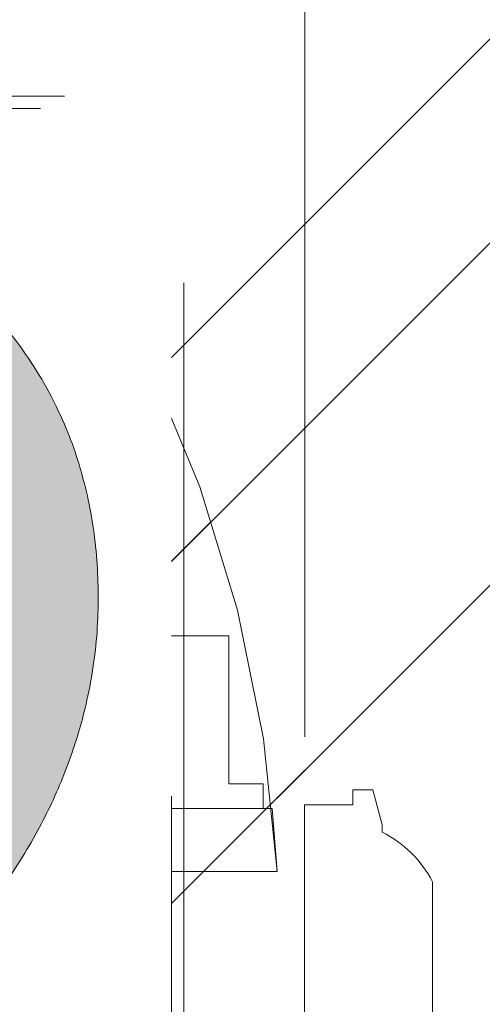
# Model space of a CAD drawing. Header units: inches. Extents: x -471 to -284, y -222 to 20.
# Tile 14 of 54: x -393.654 to -392.901, y 10.427 to 12.03. Entities that reach past the tile are written whole.
import ezdxf

# ---------------------------------------------------------------- set-up
doc = ezdxf.new("R2010")
doc.units = ezdxf.units.IN
doc.header["$LTSCALE"] = 32
doc.header["$MEASUREMENT"] = 0
doc.linetypes.add('Dash Style-1', pattern=[0.083328, 0.041656, -0.041672])
for name, color, linetype, lineweight in [('Black', 7, 'Continuous', 18), ('DashLine', 7, 'Dash Style-1', 13), ('DashLineFill', 7, 'Dash Style-1', 13), ('Drawing', 7, 'Continuous', 18), ('Metal-DeskStructure', 7, 'Continuous', 13), ('None', 7, 'Continuous', 18), ('SolidLine', 7, 'Continuous', 15), ('Wood_1-H', 7, 'Continuous', 13)]:
    doc.layers.add(name, color=color, linetype=linetype, lineweight=lineweight)
pattern_1 = [(45, (0, 0), (-1.61301565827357, 1.935715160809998), []), (45, (-1.0608, 1.0608), (-0.4723460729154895, 0.4167612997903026), [])]

# ---------------------------------------------------------------- blocks, each defined once
blk = doc.blocks.new('1BRPFY-Leg_Plate (2D)')
at = {"layer": 'DashLineFill', "linetype": 'Continuous', "lineweight": 13}
h = blk.add_hatch(dxfattribs=at)
h.set_pattern_fill('Steel', color=253, style=0, pattern_type=2)
h.set_pattern_definition(pattern_1)
edge = h.paths.add_edge_path()
edge.add_arc((-1.704724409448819, -1.704724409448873), 0.125984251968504, 179.9999999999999, 269.9999999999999)
edge.add_line((-1.704724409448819, -1.830708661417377), (1.704724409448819, -1.830708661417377))
edge.add_arc((1.704724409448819, -1.704724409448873), 0.125984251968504, 270.0000000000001, 360.0000000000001)
edge.add_line((1.830708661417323, -1.704724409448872), (1.830708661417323, 1.704724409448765))
edge.add_arc((1.704724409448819, 1.704724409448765), 0.1259842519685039, 0, 90)
edge.add_line((1.704724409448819, 1.830708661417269), (-1.704724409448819, 1.830708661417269))
edge.add_arc((-1.704724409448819, 1.704724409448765), 0.1259842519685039, 90, 180)
edge.add_line((-1.830708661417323, 1.704724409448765), (-1.830708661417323, -1.704724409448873))
at = {"layer": 'DashLineFill', "flags": 128}
blk.add_lwpolyline([(-1.830708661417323, -1.704724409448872, 0.414213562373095), (-1.704724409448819, -1.830708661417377), (1.704724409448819, -1.830708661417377, 0.414213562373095), (1.830708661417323, -1.704724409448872), (1.830708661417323, 1.704724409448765, 0.414213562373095), (1.704724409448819, 1.830708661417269), (-1.704724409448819, 1.830708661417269, 0.414213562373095), (-1.830708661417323, 1.704724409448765)], format="xyb", close=True, dxfattribs=at)
blk = doc.blocks.new('1BRPX8-Util_Bkt_Lg-F (2D)')
at = {"layer": 'DashLineFill', "linetype": 'Continuous', "lineweight": 13}
h = blk.add_hatch(dxfattribs=at)
h.set_pattern_fill('Steel', color=253, style=0, pattern_type=2)
h.set_pattern_definition(pattern_1)
edge = h.paths.add_edge_path()
edge.add_line((-4.468503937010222, 7.405511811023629), (-3.129921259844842, 7.405511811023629))
edge.add_line((-3.129921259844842, 7.405511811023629), (-3.129921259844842, -2.011811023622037))
edge.add_line((-3.129921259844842, -2.011811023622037), (-4.468503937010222, -2.011811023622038))
edge.add_line((-4.468503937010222, -2.011811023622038), (-4.468503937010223, -2.145669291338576))
edge.add_line((-4.468503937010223, -2.145669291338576), (-2.421259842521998, -2.145669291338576))
edge.add_line((-2.421259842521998, -2.145669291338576), (-2.421259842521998, -2.523622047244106))
edge.add_arc((-2.303149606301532, -2.523622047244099), 0.1181102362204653, 180.0000000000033, 270.0000000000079)
edge.add_line((-2.303149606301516, -2.641732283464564), (2.303149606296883, -2.641732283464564))
edge.add_arc((2.303149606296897, -2.523622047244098), 0.1181102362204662, 269.9999999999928, 359.9999999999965)
edge.add_line((2.421259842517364, -2.523622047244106), (2.421259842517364, -2.145669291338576))
edge.add_line((2.421259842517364, -2.145669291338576), (4.46850393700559, -2.145669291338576))
edge.add_line((4.46850393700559, -2.145669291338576), (4.46850393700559, -2.011811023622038))
edge.add_line((4.46850393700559, -2.011811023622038), (3.129921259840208, -2.011811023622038))
edge.add_line((3.129921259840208, -2.011811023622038), (3.129921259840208, 7.405511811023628))
edge.add_line((3.129921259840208, 7.405511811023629), (4.46850393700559, 7.405511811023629))
edge.add_line((4.46850393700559, 7.405511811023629), (4.46850393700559, 7.539370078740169))
edge.add_line((4.46850393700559, 7.539370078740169), (2.421259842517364, 7.539370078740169))
edge.add_line((2.421259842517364, 7.539370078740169), (2.421259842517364, 7.917322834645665))
edge.add_arc((2.30314960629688, 7.917322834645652), 0.1181102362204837, 6.452788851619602e-12, 89.99999999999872)
edge.add_line((2.303149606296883, 8.035433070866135), (-2.303149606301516, 8.035433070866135))
edge.add_arc((-2.303149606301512, 7.91732283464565), 0.1181102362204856, 90.00000000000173, 179.9999999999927)
edge.add_line((-2.421259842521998, 7.917322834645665), (-2.421259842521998, 7.539370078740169))
edge.add_line((-2.421259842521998, 7.539370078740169), (-4.468503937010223, 7.539370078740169))
edge.add_line((-4.468503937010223, 7.539370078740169), (-4.468503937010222, 7.405511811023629))
blk = doc.blocks.new('Slate-LegBrace (2D)')
at = {"layer": 'DashLineFill', "linetype": 'Continuous', "lineweight": 13}
h = blk.add_hatch(dxfattribs=at)
h.set_pattern_fill('Steel', color=253, style=0, pattern_type=2)
h.set_pattern_definition(pattern_1)
edge = h.paths.add_edge_path()
edge.add_line((-2.199587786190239, 0.1351515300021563), (-1.374775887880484, 0.1351515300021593))
edge.add_arc((3.636636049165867e-15, 0.01355418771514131), 1.380142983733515, 5.054592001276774, 174.9454079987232, ccw=False)
edge.add_line((1.374775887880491, 0.1351515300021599), (2.199718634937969, 0.1351515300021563))
edge.add_arc((6.542437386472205e-05, 0.01705725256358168), 2.202821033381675, 3.07312710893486, 176.9268728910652)
h = blk.add_hatch(dxfattribs=at)
h.set_pattern_fill('Steel', color=253, style=0, pattern_type=2)
h.set_pattern_definition(pattern_1)
edge = h.paths.add_edge_path()
edge.add_line((-2.191696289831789, 0.2375138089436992), (-1.463739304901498, 0.2375137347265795))
edge.add_arc((6.542437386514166e-05, 0.017041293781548), 1.480314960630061, 8.565281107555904, 171.4347188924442, ccw=False)
edge.add_line((1.463870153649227, 0.2375137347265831), (2.191827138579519, 0.2375138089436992))
edge.add_line((2.191827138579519, 0.2375138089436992), (2.19971863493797, 0.1351515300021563))
edge.add_line((2.19971863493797, 0.1351515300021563), (1.374775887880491, 0.1351515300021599))
edge.add_arc((3.356894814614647e-15, 0.01355418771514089), 1.380142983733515, 5.054592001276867, 174.9454079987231)
edge.add_line((-1.374775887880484, 0.1351515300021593), (-2.19958778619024, 0.1351515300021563))
edge.add_line((-2.19958778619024, 0.1351515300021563), (-2.191696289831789, 0.2375138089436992))
h = blk.add_hatch(dxfattribs=at)
h.set_pattern_fill('Steel', color=253, style=0, pattern_type=2)
h.set_pattern_definition(pattern_1)
h.paths.add_polyline_path([(1.738774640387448, 0.9363963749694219), (1.7304820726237, 0.9368037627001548), (1.722269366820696, 0.9380220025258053), (1.714215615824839, 0.940039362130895), (1.706398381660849, 0.9428364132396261), (1.698892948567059, 0.9463862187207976), (1.691771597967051, 0.9506545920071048), (1.685102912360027, 0.9556004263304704), (1.678951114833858, 0.9611760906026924), (1.673375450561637, 0.9673278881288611), (1.668429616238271, 0.9739965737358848), (1.664161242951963, 0.9811179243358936), (1.660611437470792, 0.9886233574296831), (1.657814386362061, 0.9964405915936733), (1.655797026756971, 1.00449434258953), (1.654578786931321, 1.012707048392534), (1.654171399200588, 1.020999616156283), (1.654578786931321, 1.029292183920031), (1.655797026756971, 1.037504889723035), (1.657814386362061, 1.045558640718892), (1.660611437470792, 1.053375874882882), (1.664161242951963, 1.060881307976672), (1.668429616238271, 1.06800265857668), (1.673375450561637, 1.074671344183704), (1.678951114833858, 1.080823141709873), (1.685102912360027, 1.086398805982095), (1.691771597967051, 1.09134464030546), (1.698892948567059, 1.095613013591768), (1.706398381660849, 1.099162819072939), (1.714215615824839, 1.10195987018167), (1.722269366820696, 1.10397722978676), (1.7304820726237, 1.10519546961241), (1.738774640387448, 1.105602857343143), (1.747067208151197, 1.10519546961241), (1.755279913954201, 1.10397722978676), (1.763333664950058, 1.10195987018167), (1.771150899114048, 1.099162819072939), (1.778656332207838, 1.095613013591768), (1.785777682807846, 1.09134464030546), (1.79244636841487, 1.086398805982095), (1.798598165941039, 1.080823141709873), (1.804173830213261, 1.074671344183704), (1.809119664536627, 1.06800265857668), (1.813388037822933, 1.060881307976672), (1.816937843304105, 1.053375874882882), (1.819734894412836, 1.045558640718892), (1.821752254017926, 1.037504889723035), (1.822970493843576, 1.029292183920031), (1.823377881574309, 1.020999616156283), (1.822970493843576, 1.012707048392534), (1.821752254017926, 1.00449434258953), (1.819734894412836, 0.9964405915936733), (1.816937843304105, 0.9886233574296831), (1.813388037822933, 0.9811179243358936), (1.809119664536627, 0.9739965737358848), (1.804173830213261, 0.9673278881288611), (1.798598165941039, 0.9611760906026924), (1.79244636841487, 0.9556004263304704), (1.785777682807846, 0.9506545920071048), (1.778656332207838, 0.9463862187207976), (1.771150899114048, 0.9428364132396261), (1.763333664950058, 0.940039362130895), (1.755279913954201, 0.9380220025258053), (1.747067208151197, 0.9368037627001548)])
h = blk.add_hatch(dxfattribs=at)
h.set_pattern_fill('Steel', color=253, style=0, pattern_type=2)
h.set_pattern_definition(pattern_1)
h.paths.add_polyline_path([(1.477721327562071, -0.2676096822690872), (1.477721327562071, -0.2375137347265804), (1.672015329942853, -0.2375137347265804), (1.672015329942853, -0.02575645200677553), (1.675765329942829, -0.02575645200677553), (1.675765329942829, 0.7034311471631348), (1.734820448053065, 0.762486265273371), (1.929210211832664, 0.762486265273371), (1.988265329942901, 0.7034311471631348), (1.988265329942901, -0.02575645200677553), (1.992015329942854, -0.02575645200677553), (1.992015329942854, -0.2375137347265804), (2.186309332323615, -0.2375137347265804), (2.186309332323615, -0.2676096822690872)])
h = blk.add_hatch(dxfattribs=at)
h.set_pattern_fill('Steel', color=253, style=0, pattern_type=2)
h.set_pattern_definition(pattern_1)
h.paths.add_polyline_path([(1.486912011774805, 0.237513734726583), (1.486912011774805, 0.2775137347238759), (1.542840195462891, 0.277513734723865), (1.542840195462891, 0.5187637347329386), (2.12119046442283, 0.5187637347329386), (2.12119046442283, 0.2775137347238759), (2.177118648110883, 0.2775137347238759), (2.177118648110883, 0.237513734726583)])
at = {"layer": 'DashLineFill', "flags": 128}
for points in [[(-2.199587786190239, 0.1351515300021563), (-1.374775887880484, 0.1351515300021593, -0.9154551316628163), (1.374775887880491, 0.1351515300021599), (2.199718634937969, 0.1351515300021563, 0.9477524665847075)], [(-2.191696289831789, 0.2375138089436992), (-1.463739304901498, 0.2375137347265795, -0.8606629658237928), (1.463870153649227, 0.2375137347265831), (2.191827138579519, 0.2375138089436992), (2.19971863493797, 0.1351515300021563), (1.374775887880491, 0.1351515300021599, 0.9154551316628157), (-1.374775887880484, 0.1351515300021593), (-2.19958778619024, 0.1351515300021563)]]:
    blk.add_lwpolyline(points, format="xyb", close=True, dxfattribs=at)
for points in [[(1.738774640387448, 0.9363963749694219), (1.7304820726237, 0.9368037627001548), (1.722269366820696, 0.9380220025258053), (1.714215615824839, 0.940039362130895), (1.706398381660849, 0.9428364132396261), (1.698892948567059, 0.9463862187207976), (1.691771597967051, 0.9506545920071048), (1.685102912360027, 0.9556004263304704), (1.678951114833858, 0.9611760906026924), (1.673375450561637, 0.9673278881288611), (1.668429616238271, 0.9739965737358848), (1.664161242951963, 0.9811179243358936), (1.660611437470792, 0.9886233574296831), (1.657814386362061, 0.9964405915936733), (1.655797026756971, 1.00449434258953), (1.654578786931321, 1.012707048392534), (1.654171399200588, 1.020999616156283), (1.654578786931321, 1.029292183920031), (1.655797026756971, 1.037504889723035), (1.657814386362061, 1.045558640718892), (1.660611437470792, 1.053375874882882), (1.664161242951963, 1.060881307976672), (1.668429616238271, 1.06800265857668), (1.673375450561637, 1.074671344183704), (1.678951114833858, 1.080823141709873), (1.685102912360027, 1.086398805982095), (1.691771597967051, 1.09134464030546), (1.698892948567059, 1.095613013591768), (1.706398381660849, 1.099162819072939), (1.714215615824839, 1.10195987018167), (1.722269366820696, 1.10397722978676), (1.7304820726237, 1.10519546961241), (1.738774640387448, 1.105602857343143), (1.747067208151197, 1.10519546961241), (1.755279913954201, 1.10397722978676), (1.763333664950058, 1.10195987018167), (1.771150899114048, 1.099162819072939), (1.778656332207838, 1.095613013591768), (1.785777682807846, 1.09134464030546), (1.79244636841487, 1.086398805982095), (1.798598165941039, 1.080823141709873), (1.804173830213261, 1.074671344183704), (1.809119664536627, 1.06800265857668), (1.813388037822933, 1.060881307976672), (1.816937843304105, 1.053375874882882), (1.819734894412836, 1.045558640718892), (1.821752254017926, 1.037504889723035), (1.822970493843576, 1.029292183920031), (1.823377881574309, 1.020999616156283), (1.822970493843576, 1.012707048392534), (1.821752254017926, 1.00449434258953), (1.819734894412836, 0.9964405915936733), (1.816937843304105, 0.9886233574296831), (1.813388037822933, 0.9811179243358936), (1.809119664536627, 0.9739965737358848), (1.804173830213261, 0.9673278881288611), (1.798598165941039, 0.9611760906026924), (1.79244636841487, 0.9556004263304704), (1.785777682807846, 0.9506545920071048), (1.778656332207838, 0.9463862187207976), (1.771150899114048, 0.9428364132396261), (1.763333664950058, 0.940039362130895), (1.755279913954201, 0.9380220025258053), (1.747067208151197, 0.9368037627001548)], [(1.477721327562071, -0.2676096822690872), (1.477721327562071, -0.2375137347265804), (1.672015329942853, -0.2375137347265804), (1.672015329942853, -0.02575645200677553), (1.675765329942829, -0.02575645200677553), (1.675765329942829, 0.7034311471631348), (1.734820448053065, 0.762486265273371), (1.929210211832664, 0.762486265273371), (1.988265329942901, 0.7034311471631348), (1.988265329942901, -0.02575645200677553), (1.992015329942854, -0.02575645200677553), (1.992015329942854, -0.2375137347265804), (2.186309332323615, -0.2375137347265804), (2.186309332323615, -0.2676096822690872)], [(1.486912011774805, 0.237513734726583), (1.486912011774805, 0.2775137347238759), (1.542840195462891, 0.277513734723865), (1.542840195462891, 0.5187637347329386), (2.12119046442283, 0.5187637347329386), (2.12119046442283, 0.2775137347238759), (2.177118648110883, 0.2775137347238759), (2.177118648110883, 0.237513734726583)]]:
    blk.add_lwpolyline(points, close=True, dxfattribs=at)
blk = doc.blocks.new('Group-56')
at = {"layer": 'Wood_1-H', "color": 7}
for name in ['1BRPX8-Util_Bkt_Lg-F (2D)', 'Slate-LegBrace (2D)', '1BRPFY-Leg_Plate (2D)']:
    blk.add_blockref(name, (9.05511811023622, -8.30708661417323), dxfattribs=at)
blk = doc.blocks.new('Group-59')
at = {"layer": 'DashLineFill', "linetype": 'Continuous', "lineweight": 13}
h = blk.add_hatch(dxfattribs=at)
h.set_pattern_fill('Steel', color=253, style=0, pattern_type=2)
h.set_pattern_definition(pattern_1)
h.paths.add_polyline_path([(-2.066929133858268, 1.397637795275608), (2.066929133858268, 1.397637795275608), (2.066929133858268, 0.1377952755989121), (2.106299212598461, 0.1377952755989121), (2.106299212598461, -0.1377952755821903), (2.066929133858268, -0.1377952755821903), (2.066929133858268, -5.275590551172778), (2.106299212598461, -5.275590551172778), (2.106299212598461, -5.55118110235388), (2.066929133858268, -5.55118110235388), (2.066929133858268, -5.82677165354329), (-2.066929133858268, -5.82677165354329), (-2.066929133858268, -5.55118110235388), (-2.106299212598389, -5.55118110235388), (-2.106299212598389, -5.275590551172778), (-2.066929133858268, -5.275590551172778), (-2.066929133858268, -0.1377952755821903), (-2.106299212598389, -0.1377952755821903), (-2.106299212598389, 0.1377952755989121), (-2.066929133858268, 0.1377952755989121)])
at = {"layer": 'DashLineFill', "flags": 128}
blk.add_lwpolyline([(-2.066929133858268, 1.397637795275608), (2.066929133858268, 1.397637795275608), (2.066929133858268, 0.1377952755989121), (2.106299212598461, 0.1377952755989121), (2.106299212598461, -0.1377952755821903), (2.066929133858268, -0.1377952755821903), (2.066929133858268, -5.275590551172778), (2.106299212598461, -5.275590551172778), (2.106299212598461, -5.55118110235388), (2.066929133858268, -5.55118110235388), (2.066929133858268, -5.82677165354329), (-2.066929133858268, -5.82677165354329), (-2.066929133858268, -5.55118110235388), (-2.106299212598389, -5.55118110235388), (-2.106299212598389, -5.275590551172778), (-2.066929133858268, -5.275590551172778), (-2.066929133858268, -0.1377952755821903), (-2.106299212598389, -0.1377952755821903), (-2.106299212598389, 0.1377952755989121), (-2.066929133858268, 0.1377952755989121)], close=True, dxfattribs=at)
blk = doc.blocks.new('TL14_upper_leg (2D)')
at = {"layer": 'SolidLine', "flags": 128}
blk.add_lwpolyline([(2.322834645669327, 0.2436987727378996), (2.401574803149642, 0.2436987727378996), (2.401574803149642, 0.2677219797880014), (2.434055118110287, 0.2677219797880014), (2.4493110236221, 0.2107861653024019), (2.4493110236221, 0.1992105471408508, -0.1579749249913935), (2.531479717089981, 0.1180761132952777), (2.531479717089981, -0.1180652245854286, -0.1560270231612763), (2.4493110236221, -0.1991401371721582), (2.4493110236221, -0.2107752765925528), (2.434055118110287, -0.2677110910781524), (2.401574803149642, -0.2677110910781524), (2.401574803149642, -0.2436878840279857), (2.322834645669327, -0.2436878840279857)], format="xyb", close=True, dxfattribs=at)
at = {"layer": 'DashLine', "color": 7}
blk.add_blockref('Group-59', (0, 0), dxfattribs=at)
blk = doc.blocks.new('1BRPT9-Bracket (2D)')
at = {"layer": 'DashLineFill', "linetype": 'Continuous', "lineweight": 13}
h = blk.add_hatch(dxfattribs=at)
h.set_pattern_fill('Steel', color=253, style=0, pattern_type=2)
h.set_pattern_definition(pattern_1)
edge = h.paths.add_edge_path()
edge.add_arc((1.677931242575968, -8.488188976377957), 0.2519685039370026, 269.999999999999, 360.0000000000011)
edge.add_line((1.929899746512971, -8.488188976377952), (1.929899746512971, -7.480314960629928))
edge.add_line((1.929899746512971, -7.480314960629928), (2.323600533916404, -7.480314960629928))
edge.add_line((2.323600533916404, -7.480314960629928), (2.323600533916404, 7.461135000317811))
edge.add_line((2.323600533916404, 7.461135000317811), (1.929899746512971, 7.480314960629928))
edge.add_line((1.929899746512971, 7.480314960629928), (1.929899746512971, 8.488188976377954))
edge.add_arc((1.677931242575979, 8.488188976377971), 0.2519685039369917, 359.999999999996, 450.0000000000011)
edge.add_line((1.677931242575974, 8.740157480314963), (-2.32206875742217, 8.740157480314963))
edge.add_line((-2.32206875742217, 8.740157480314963), (-2.32206875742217, -8.74015748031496))
edge.add_line((-2.32206875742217, -8.74015748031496), (1.677931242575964, -8.74015748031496))
at = {"layer": 'DashLineFill'}
blk.add_line((2.126750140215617, 7.461135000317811), (2.126750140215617, -7.480314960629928), dxfattribs=at)
at = {"layer": 'DashLineFill', "flags": 128}
blk.add_lwpolyline([(1.677931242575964, -8.74015748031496, 0.4142135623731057), (1.929899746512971, -8.488188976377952), (1.929899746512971, -7.480314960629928), (2.323600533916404, -7.480314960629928), (2.323600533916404, 7.461135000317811), (1.929899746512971, 7.480314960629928), (1.929899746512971, 8.488188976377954, 0.4142135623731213), (1.677931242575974, 8.740157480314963), (-2.32206875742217, 8.740157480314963), (-2.32206875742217, -8.74015748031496)], format="xyb", close=True, dxfattribs=at)
blk = doc.blocks.new('Group-81')
at = {"layer": 'Metal-DeskStructure', "linetype": 'Continuous', "lineweight": 0, "true_color": 0xff0000}
blk.add_hatch(color=1, dxfattribs=at).paths.add_polyline_path([(1.987219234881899, -0.9301181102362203), (1.987219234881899, -1.274606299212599), (0.4025735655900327, -1.274606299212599), (0.4023214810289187, -1.244883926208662), (0.4031795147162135, -1.21546436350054), (0.4051476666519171, -1.186347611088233), (0.4082259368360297, -1.15753366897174), (0.4124143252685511, -1.129022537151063), (0.4177128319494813, -1.1008142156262), (0.4241214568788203, -1.072908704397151), (0.4316402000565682, -1.045306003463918), (0.4455088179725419, -1.000302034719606), (0.4612781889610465, -0.9557186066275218), (0.4789483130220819, -0.9115557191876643), (0.4985191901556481, -0.8678133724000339), (0.5199908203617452, -0.8244915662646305), (0.543363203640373, -0.7815903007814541), (0.5686363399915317, -0.7391095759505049), (0.5958102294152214, -0.6970493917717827), (0.6262305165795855, -0.6545855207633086), (0.6612428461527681, -0.6108937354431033), (0.7008472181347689, -0.5659740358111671), (0.7450436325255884, -0.5198264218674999), (0.793832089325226, -0.4724508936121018), (0.847212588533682, -0.4238474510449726), (0.9051851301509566, -0.3740160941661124), (0.9677497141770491, -0.3229568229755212), (1.064241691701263, -0.2345473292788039), (1.152407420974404, -0.1517895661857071), (1.232246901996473, -0.07468353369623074), (1.303760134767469, -0.003229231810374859), (1.366947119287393, 0.06257333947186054), (1.421807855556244, 0.1227241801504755), (1.468342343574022, 0.1772232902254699), (1.506550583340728, 0.2260706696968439), (1.538467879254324, 0.2720417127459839), (1.566129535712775, 0.3179118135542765), (1.589535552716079, 0.3636809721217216), (1.608685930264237, 0.4093491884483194), (1.623580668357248, 0.4549164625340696), (1.634219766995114, 0.5003827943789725), (1.640603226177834, 0.5457481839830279), (1.642731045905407, 0.5910126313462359), (1.640973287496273, 0.6332243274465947), (1.635700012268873, 0.6737371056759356), (1.626911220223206, 0.7125509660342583), (1.614606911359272, 0.7496659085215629), (1.598787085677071, 0.7850819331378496), (1.579451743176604, 0.8187990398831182), (1.556600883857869, 0.8508172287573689), (1.530234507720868, 0.8811364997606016), (1.501059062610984, 0.9087644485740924), (1.469780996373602, 0.9327086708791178), (1.436400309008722, 0.9529691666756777), (1.400917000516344, 0.9695459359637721), (1.363331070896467, 0.9824389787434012), (1.323642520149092, 0.991648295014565), (1.281851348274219, 0.9971738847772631), (1.237957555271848, 0.9990157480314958), (1.191254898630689, 0.9970140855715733), (1.146957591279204, 0.9910090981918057), (1.105065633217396, 0.981000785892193), (1.065579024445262, 0.9669891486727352), (1.028497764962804, 0.9489741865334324), (0.993821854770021, 0.9269558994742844), (0.9615512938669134, 0.9009342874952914), (0.9316860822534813, 0.8709093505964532), (0.9047981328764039, 0.837352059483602), (0.8814593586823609, 0.8007333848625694), (0.8616697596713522, 0.7610533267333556), (0.8454293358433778, 0.7183118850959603), (0.8327380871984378, 0.6725090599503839), (0.8235960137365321, 0.6236448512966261), (0.8180031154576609, 0.571719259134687), (0.8159593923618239, 0.5167322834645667), (0.4714712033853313, 0.5856299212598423), (0.4819337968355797, 0.6671096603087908), (0.4977117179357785, 0.7436104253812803), (0.5188049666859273, 0.8151322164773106), (0.5452135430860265, 0.8816750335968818), (0.5769374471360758, 0.943238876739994), (0.6139766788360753, 0.9998237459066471), (0.656331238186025, 1.051429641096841), (0.7040011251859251, 1.098056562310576), (0.7564817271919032, 1.139435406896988), (0.8132684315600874, 1.175297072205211), (0.874361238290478, 1.205641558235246), (0.9397601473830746, 1.230468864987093), (1.009465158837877, 1.249778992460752), (1.083476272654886, 1.263571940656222), (1.161793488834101, 1.271847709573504), (1.244416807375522, 1.274606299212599), (1.328024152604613, 1.271486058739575), (1.407140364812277, 1.262125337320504), (1.481765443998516, 1.246524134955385), (1.551899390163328, 1.22468245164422), (1.617542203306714, 1.196600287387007), (1.678693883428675, 1.162277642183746), (1.735354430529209, 1.121714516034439), (1.787523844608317, 1.074910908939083), (1.834327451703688, 1.023481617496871), (1.874890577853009, 0.9690414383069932), (1.909213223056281, 0.9115903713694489), (1.937295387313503, 0.8511284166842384), (1.959137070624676, 0.7876555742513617), (1.9747382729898, 0.7211718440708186), (1.984098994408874, 0.6516772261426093), (1.987219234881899, 0.5791717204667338), (1.986294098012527, 0.5418296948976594), (1.983518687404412, 0.5046222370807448), (1.978893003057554, 0.4675493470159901), (1.972417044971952, 0.4306110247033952), (1.964090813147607, 0.3938072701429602), (1.953914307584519, 0.357138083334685), (1.941887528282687, 0.3206034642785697), (1.928010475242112, 0.2842034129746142), (1.911980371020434, 0.2476351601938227), (1.893494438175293, 0.2105959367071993), (1.87255267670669, 0.173085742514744), (1.849155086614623, 0.1351045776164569), (1.823301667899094, 0.09665244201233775), (1.794992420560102, 0.05772933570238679), (1.764227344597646, 0.0183352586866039), (1.731006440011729, -0.02152978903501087), (1.694017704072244, -0.06341332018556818), (1.651949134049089, -0.1088628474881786), (1.604800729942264, -0.1578783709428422), (1.552572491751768, -0.210459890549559), (1.495264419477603, -0.2666074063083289), (1.432876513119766, -0.3263209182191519), (1.365408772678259, -0.3896004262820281), (1.292861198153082, -0.4564459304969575), (1.229909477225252, -0.5112058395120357), (1.173467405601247, -0.5613736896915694), (1.123534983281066, -0.6069494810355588), (1.080112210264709, -0.6479332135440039), (1.043199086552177, -0.6843248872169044), (1.012795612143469, -0.7161245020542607), (0.9889017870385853, -0.7433320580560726), (0.9715176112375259, -0.76594755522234), (0.9576994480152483, -0.7862922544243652), (0.9445036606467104, -0.8066874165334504), (0.9319302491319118, -0.8271330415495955), (0.9199792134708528, -0.8476291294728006), (0.9086505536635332, -0.8681756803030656), (0.8979442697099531, -0.8887726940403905), (0.8878603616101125, -0.9094201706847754), (0.8783988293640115, -0.9301181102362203)])
at = {"layer": 'Metal-DeskStructure', "color": 7}
blk.add_open_spline([(1.987219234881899, -0.9301181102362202), (1.987219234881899, -1.102362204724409), (1.987219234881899, -1.274606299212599), (1.194896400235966, -1.274606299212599), (0.4025735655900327, -1.274606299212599), (0.399344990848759, -1.155111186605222), (0.4316402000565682, -1.045306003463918), (0.4833131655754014, -0.8644490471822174), (0.7083072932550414, -0.529649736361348), (0.9677497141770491, -0.3229568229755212), (1.370370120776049, 0.04198461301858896), (1.642731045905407, 0.4101567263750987), (1.642731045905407, 0.7632572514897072), (1.417737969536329, 0.9990157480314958), (1.04633623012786, 0.9990157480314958), (0.8170359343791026, 0.7428029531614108), (0.8159593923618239, 0.5167322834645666), (0.6437152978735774, 0.5511811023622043), (0.4714712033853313, 0.5856299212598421), (0.502690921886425, 0.9215068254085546), (0.9053113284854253, 1.274606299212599), (1.587828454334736, 1.274606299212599), (1.987219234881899, 0.8752155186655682), (1.987219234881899, 0.4295344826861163), (1.868801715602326, 0.138872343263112), (1.593211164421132, -0.1819319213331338), (1.292861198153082, -0.4564459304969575), (1.028035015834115, -0.6846696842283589), (0.915000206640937, -0.8472254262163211), (0.8783988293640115, -0.9301181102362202), (1.432809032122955, -0.9301181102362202), (1.987219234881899, -0.9301181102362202)], degree=2, knots=[0, 0, 0, 0.0212862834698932, 0.0212862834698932, 0.1192031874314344, 0.1192031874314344, 0.1339760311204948, 0.1339760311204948, 0.1582533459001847, 0.1825306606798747, 0.1825306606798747, 0.2223012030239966, 0.2620717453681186, 0.2999486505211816, 0.3378255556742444, 0.3781971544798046, 0.4185687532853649, 0.4185687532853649, 0.4499368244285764, 0.4499368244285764, 0.5101754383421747, 0.5704140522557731, 0.6314176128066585, 0.692421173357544, 0.7232558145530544, 0.7540904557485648, 0.7849250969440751, 0.7849250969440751, 0.8114174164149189, 0.8379097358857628, 0.8379097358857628, 1, 1, 1], dxfattribs=at)
blk = doc.blocks.new('SlateLegLocator-R2')
at = {"color": 255, "linetype": 'Dash Style-1', "lineweight": 5}
blk.add_wipeout([(-2.106299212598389, 1.3779527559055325), (2.10629921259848, 1.3779527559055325), (2.10629921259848, -5.807086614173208), (-2.106299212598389, -5.807086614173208)], dxfattribs=at).dxf.layer = 'Black'
at = {"layer": 'Black', "linetype": 'Dash Style-1', "lineweight": 5, "flags": 128}
blk.add_lwpolyline([(-2.106299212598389, 1.377952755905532), (2.106299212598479, 1.377952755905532), (2.106299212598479, -5.807086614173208), (-2.106299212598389, -5.807086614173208)], close=True, dxfattribs=at)
at = {"layer": 'Metal-DeskStructure', "color": 7}
blk.add_blockref('Group-81', (0, 0), dxfattribs=at)
blk = doc.blocks.new('Group-83')
at = {"layer": 'None', "color": 7}
for name, p in [('1BRPT9-Bracket (2D)', (8.976377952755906, -12.00787401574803)), ('TL14_upper_leg (2D)', (8.976377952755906, -8.30708661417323))]:
    blk.add_blockref(name, p, dxfattribs=at)
blk.add_blockref('SlateLegLocator-R2', (8.976377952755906, -8.30708661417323), dxfattribs=at)
blk = doc.blocks.new('Group-87')
at = {"layer": 'None'}
blk.add_blockref('Group-56', (0, 0), dxfattribs=at)
blk.add_blockref('Group-83', (0, 0), dxfattribs=at)
blk = doc.blocks.new('SL Credenza Desk (2D)')
at = {"layer": 'None'}
blk.add_blockref('Group-87', (0, 0), dxfattribs=at)
at = {"layer": 'Drawing', "color": 0, "flags": 1}
for tag in ['Tag', 'Catalog', 'Option1', 'Option2', 'Option3', 'Option4', 'Option5', 'Option6', 'Option7', 'Option8', 'Option9', 'Option10', 'Option11', 'Option12', 'Custom', 'FinishGroup', 'Discount', 'Item2', 'Item3', 'Item6', 'Item9', 'Item10', 'Item12', 'Item13', 'Item16', 'Item19', 'Item20', 'Item21', 'Item22', 'Item23', 'Item24', 'Item25', 'Item8', 'Item18', 'Item1', 'Item4', 'Item5', 'Item7', 'Item11', 'Item14', 'Item15', 'Item17']:
    blk.add_attdef(tag, (-44.99146332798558, 3.308073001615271), '', height=0.007086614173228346, dxfattribs=at)

msp = doc.modelspace()

# ---------------------------------------------------------------- block references
at = {"layer": 'Drawing'}
msp.add_blockref('SL Credenza Desk (2D)', (-404.4901574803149, 18.81496062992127), dxfattribs=at)

doc.saveas('drawing.dxf')
